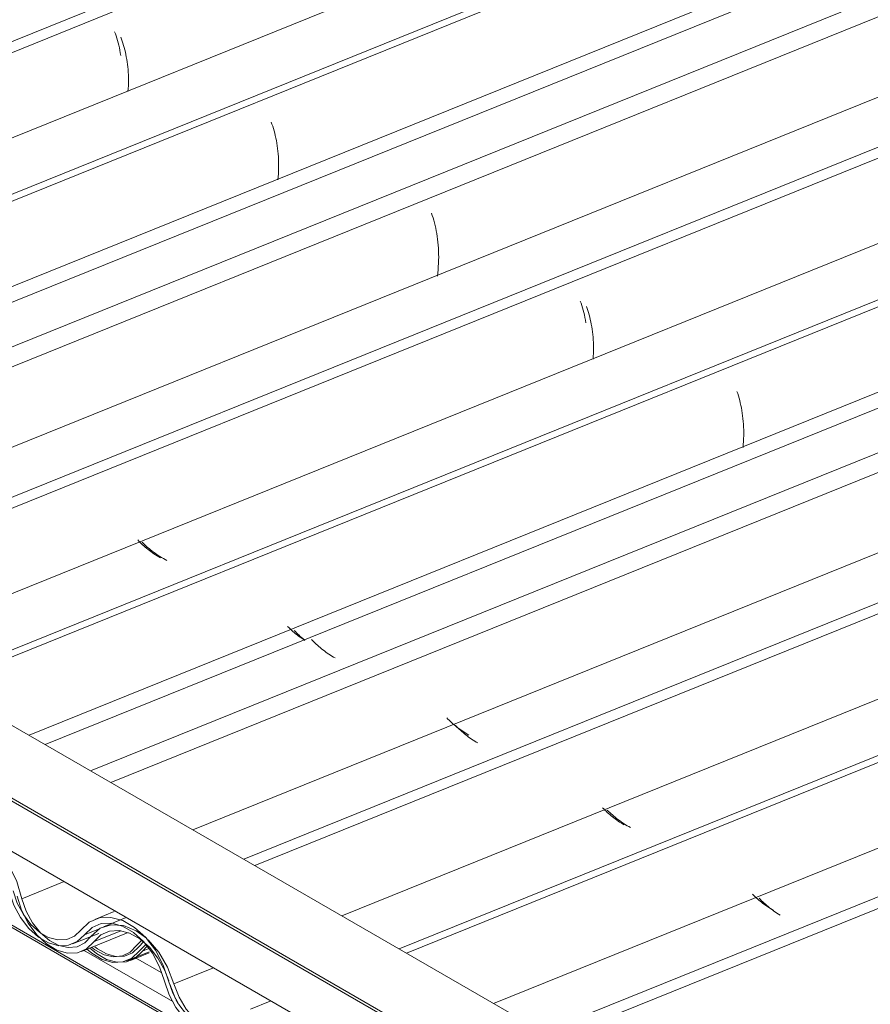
# Model space of a CAD drawing. Header units: metres. Extents: x -16.8 to 29.9, y -11.9 to 37.1.
# Tile 190 of 202: x -6.3 to -5.6, y 26 to 26.8. Entities that reach past the tile are written whole.
import ezdxf

# ---------------------------------------------------------------- set-up
doc = ezdxf.new("R2010")
doc.units = ezdxf.units.M
for name, color, linetype, lineweight in [('A-GLAZ-CWMG', 7, 'Continuous', 5), ('A-ROOF', 7, 'Continuous', 5), ('A-ROOF-OTLN', 7, 'Continuous', 5)]:
    doc.layers.add(name, color=color, linetype=linetype, lineweight=lineweight)

# ---------------------------------------------------------------- blocks, each defined once
blk = doc.blocks.new('FP_210-EXPLODE')
at = {"layer": 'A-GLAZ-CWMG'}
blk.add_line((-6.22168, 26.00715), (-6.20609, 26.01345), dxfattribs=at)
blk = doc.blocks.new('Rectangular Mullion - Telha Fibrocimento - Ondulada-V192-EXPLODE')
at = {"layer": 'A-GLAZ-CWMG'}
for p, q in [((-6.21093, 26.02276), (-6.21472, 26.01864)), ((-6.21183, 26.01482), (-6.20783, 26.01904)), ((-6.20637, 26.01702), (-6.21183, 26.01482))]:
    blk.add_line(p, q, dxfattribs=at)
for points in [[(-6.25578, 26.01771, 0), (-6.25006, 26.01284, 0), (-6.2416, 26.00797, 0), (-6.23308, 26.00569, 0), (-6.22499, 26.00611, 0), (-6.21777, 26.00921, 0), (-6.21183, 26.01482, 0)], [(-6.21472, 26.01864, 0), (-6.22008, 26.0136, 0), (-6.2266, 26.01083, 0), (-6.2339, 26.01048, 0), (-6.24158, 26.01256, 0), (-6.2492, 26.01696, 0), (-6.25127, 26.01858, 0)]]:
    blk.add_polyline3d(points, dxfattribs=at)
blk.add_blockref('FP_210-EXPLODE', (0, 0), dxfattribs=at)
blk = doc.blocks.new('Rectangular Mullion - Telha Fibrocimento - Ondulada-1910067-EXPLODE')
blk.add_blockref('Rectangular Mullion - Telha Fibrocimento - Ondulada-V192-EXPLODE', (0, 0))
blk = doc.blocks.new('FP_214-EXPLODE')
at = {"layer": 'A-GLAZ-CWMG'}
blk.add_line((-6.22464, 26.00698), (-6.20609, 26.01447), dxfattribs=at)
blk = doc.blocks.new('Rectangular Mullion - Telha Fibrocimento - Ondulada-V212-EXPLODE')
at = {"layer": 'A-GLAZ-CWMG'}
for p, q in [((-6.21231, 26.02402), (-6.21664, 26.01975)), ((-6.21455, 26.01494), (-6.20896, 26.02043))]:
    blk.add_line(p, q, dxfattribs=at)
for points in [[(-6.25815, 26.01689, 0), (-6.25385, 26.01322, 0), (-6.24516, 26.00803, 0), (-6.23639, 26.00555, 0), (-6.22805, 26.00591, 0), (-6.22063, 26.00911, 0), (-6.21455, 26.01494, 0)], [(-6.21664, 26.01975, 0), (-6.22186, 26.01416, 0), (-6.22835, 26.01089, 0), (-6.23572, 26.01011, 0), (-6.24355, 26.01189, 0), (-6.25139, 26.0161, 0), (-6.25426, 26.01829, 0)]]:
    blk.add_polyline3d(points, dxfattribs=at)
blk.add_blockref('FP_214-EXPLODE', (0, 0), dxfattribs=at)
blk = doc.blocks.new('Rectangular Mullion - Telha Fibrocimento - Ondulada-1910068-EXPLODE')
blk.add_blockref('Rectangular Mullion - Telha Fibrocimento - Ondulada-V212-EXPLODE', (0, 0))
blk = doc.blocks.new('LONGARINA_STEEL_FRAME - LONGARINA_STEEL_FRAME-1917798-EXPLODE')
at = {"layer": 'A-ROOF'}
for p, q in [((-5.64492, 25.64464), (-6.4188, 26.09145)), ((-5.64471, 25.64638), (-6.41691, 26.09221)), ((-6.18649, 25.97291), (-6.26079, 26.0158)), ((-6.19574, 25.99681), (-6.21801, 26.00967))]:
    blk.add_line(p, q, dxfattribs=at)
blk = doc.blocks.new('LONGARINA_STEEL_FRAME - LONGARINA_STEEL_FRAME-1917800-EXPLODE')
blk.add_blockref('LONGARINA_STEEL_FRAME - LONGARINA_STEEL_FRAME-1917798-EXPLODE', (0, 0))
blk = doc.blocks.new('FP_256-EXPLODE')
at = {"layer": 'A-GLAZ-CWMG'}
blk.add_line((-4.49538, 26.49704), (-5.86881, 25.94198), dxfattribs=at)
blk = doc.blocks.new('FP_257-EXPLODE')
at = {"layer": 'A-GLAZ-CWMG', "color": 9, "true_color": 0xc0c0c0}
for p, q in [((-5.69805, 26.05787), (-5.699, 26.05888)), ((-5.69706, 26.05687), (-5.69805, 26.05787)), ((-5.69604, 26.05587), (-5.69706, 26.05687)), ((-5.69498, 26.05488), (-5.69604, 26.05587)), ((-5.6939, 26.0539), (-5.69498, 26.05488)), ((-5.69279, 26.05292), (-5.6939, 26.0539)), ((-5.69165, 26.05196), (-5.69279, 26.05292)), ((-5.69049, 26.05102), (-5.69165, 26.05196)), ((-5.68929, 26.05009), (-5.69049, 26.05102)), ((-5.68807, 26.04917), (-5.68929, 26.05009)), ((-5.68683, 26.04828), (-5.68807, 26.04917)), ((-5.68556, 26.0474), (-5.68683, 26.04828)), ((-5.68426, 26.04655), (-5.68556, 26.0474)), ((-5.68294, 26.04572), (-5.68426, 26.04655)), ((-5.6816, 26.04491), (-5.68294, 26.04572))]:
    blk.add_line(p, q, dxfattribs=at)
blk = doc.blocks.new('FP_258-EXPLODE')
at = {"layer": 'A-GLAZ-CWMG'}
for p, q in [((-4.62642, 26.57117), (-5.99829, 26.01673)), ((-6.10564, 25.97334), (-6.12188, 25.96678))]:
    blk.add_line(p, q, dxfattribs=at)
blk = doc.blocks.new('FP_259-EXPLODE')
at = {"layer": 'A-GLAZ-CWMG', "color": 9, "true_color": 0xc0c0c0}
for p, q in [((-5.82827, 26.13317), (-5.82919, 26.13414)), ((-5.82732, 26.13221), (-5.82827, 26.13317)), ((-5.82635, 26.13126), (-5.82732, 26.13221)), ((-5.82534, 26.13031), (-5.82635, 26.13126)), ((-5.82431, 26.12937), (-5.82534, 26.13031)), ((-5.82326, 26.12844), (-5.82431, 26.12937)), ((-5.82217, 26.12752), (-5.82326, 26.12844)), ((-5.82106, 26.12661), (-5.82217, 26.12752)), ((-5.81993, 26.12572), (-5.82106, 26.12661)), ((-5.81877, 26.12484), (-5.81993, 26.12572)), ((-5.81759, 26.12398), (-5.81877, 26.12484)), ((-5.81639, 26.12313), (-5.81759, 26.12398)), ((-5.81516, 26.1223), (-5.81639, 26.12313)), ((-5.81391, 26.1215), (-5.81516, 26.1223)), ((-5.81264, 26.12071), (-5.81391, 26.1215)), ((-5.81135, 26.11995), (-5.81264, 26.12071))]:
    blk.add_line(p, q, dxfattribs=at)
blk = doc.blocks.new('FP_260-EXPLODE')
at = {"layer": 'A-GLAZ-CWMG'}
for p, q in [((-4.75596, 26.64572), (-6.12759, 26.09138)), ((-6.23522, 26.04789), (-6.25142, 26.04134))]:
    blk.add_line(p, q, dxfattribs=at)
blk = doc.blocks.new('FP_261-EXPLODE')
at = {"layer": 'A-GLAZ-CWMG', "color": 9, "true_color": 0xc0c0c0}
for p, q in [((-5.95778, 26.20793), (-5.95872, 26.20891)), ((-5.9568, 26.20695), (-5.95778, 26.20793)), ((-5.9558, 26.20598), (-5.9568, 26.20695)), ((-5.95477, 26.20501), (-5.9558, 26.20598)), ((-5.95371, 26.20405), (-5.95477, 26.20501)), ((-5.95262, 26.20311), (-5.95371, 26.20405)), ((-5.95151, 26.20217), (-5.95262, 26.20311)), ((-5.95037, 26.20125), (-5.95151, 26.20217)), ((-5.9492, 26.20034), (-5.95037, 26.20125)), ((-5.94801, 26.19945), (-5.9492, 26.20034)), ((-5.9468, 26.19857), (-5.94801, 26.19945)), ((-5.94556, 26.19772), (-5.9468, 26.19857)), ((-5.9443, 26.19688), (-5.94556, 26.19772)), ((-5.94301, 26.19606), (-5.9443, 26.19688)), ((-5.94171, 26.19527), (-5.94301, 26.19606)), ((-5.94038, 26.1945), (-5.94171, 26.19527))]:
    blk.add_line(p, q, dxfattribs=at)
blk = doc.blocks.new('FP_262-EXPLODE')
at = {"layer": 'A-GLAZ-CWMG'}
blk.add_line((-4.87033, 26.70784), (-6.23798, 26.15512), dxfattribs=at)
blk = doc.blocks.new('FP_263-EXPLODE')
at = {"layer": 'A-GLAZ-CWMG', "color": 9, "true_color": 0xc0c0c0}
for p, q in [((-6.07031, 26.27317), (-6.07124, 26.27416)), ((-6.06934, 26.27217), (-6.07031, 26.27317)), ((-6.06834, 26.27118), (-6.06934, 26.27217)), ((-6.06732, 26.2702), (-6.06834, 26.27118)), ((-6.06626, 26.26923), (-6.06732, 26.2702)), ((-6.06518, 26.26826), (-6.06626, 26.26923)), ((-6.06407, 26.26731), (-6.06518, 26.26826)), ((-6.06293, 26.26637), (-6.06407, 26.26731)), ((-6.06176, 26.26544), (-6.06293, 26.26637)), ((-6.06057, 26.26453), (-6.06176, 26.26544)), ((-6.05935, 26.26363), (-6.06057, 26.26453)), ((-6.05811, 26.26276), (-6.05935, 26.26363)), ((-6.05685, 26.2619), (-6.05811, 26.26276)), ((-6.05556, 26.26106), (-6.05685, 26.2619)), ((-6.05425, 26.26025), (-6.05556, 26.26106)), ((-6.05292, 26.25946), (-6.05425, 26.26025)), ((-6.05157, 26.25869), (-6.05292, 26.25946))]:
    blk.add_line(p, q, dxfattribs=at)
blk = doc.blocks.new('FP_265-EXPLODE')
at = {"layer": 'A-GLAZ-CWMG'}
blk.add_line((-6.26985, 26.02089), (-6.24802, 26.02971), dxfattribs=at)
blk = doc.blocks.new('Rectangular Mullion - Telha Fibrocimento - Ondulada-1909027-EXPLODE')
at = {"layer": 'A-GLAZ-CWMG'}
for p, q in [((-4.93575, 26.73506), (-6.29264, 26.18667)), ((-4.56456, 26.51927), (-5.91995, 25.9715)), ((-6.24687, 26.03387), (-6.26, 26.02856))]:
    blk.add_line(p, q, dxfattribs=at)
for points in [[(-6.32267, 26.06457, 0), (-6.31874, 26.05329, 0), (-6.31313, 26.04282, 0), (-6.30617, 26.03375, 0), (-6.29823, 26.02658, 0), (-6.28977, 26.02172, 0), (-6.28125, 26.01943, 0), (-6.27316, 26.01985, 0), (-6.26594, 26.02295, 0), (-6.26, 26.02856, 0)], [(-6.29737, 26.0307, 0), (-6.30452, 26.03718, 0), (-6.31078, 26.04537, 0), (-6.31582, 26.05481, 0), (-6.31935, 26.06498, 0)], [(-6.2091, 26.02622, 0), (-6.21833, 26.03462, 0), (-6.22819, 26.04033, 0), (-6.23812, 26.04302, 0), (-6.24756, 26.04255, 0), (-6.25597, 26.03893, 0), (-6.26289, 26.03238, 0)], [(-6.26, 26.02856, 0), (-6.25367, 26.03453, 0), (-6.24597, 26.03782, 0), (-6.23734, 26.03824, 0), (-6.22826, 26.03577, 0), (-6.21925, 26.03054, 0), (-6.21081, 26.02286, 0), (-6.20342, 26.01315, 0), (-6.1975, 26.00196, 0), (-6.19338, 25.98992, 0)], [(-6.26289, 26.03238, 0), (-6.26826, 26.02735, 0), (-6.27477, 26.02458, 0), (-6.28207, 26.02422, 0), (-6.28975, 26.0263, 0), (-6.29635, 26.02998, 0)], [(-6.19002, 25.99019, 0), (-6.19453, 26.00336, 0), (-6.20101, 26.0156, 0), (-6.20845, 26.0255, 0)], [(-6.19338, 25.98992, 0), (-6.1895, 25.97858, 0), (-6.18392, 25.96803, 0), (-6.17695, 25.95889, 0), (-6.16899, 25.95166, 0), (-6.1605, 25.94677, 0), (-6.15195, 25.94448, 0), (-6.14383, 25.94492, 0), (-6.1366, 25.94808, 0), (-6.13067, 25.95377, 0)], [(-6.13349, 25.95767, 0), (-6.13883, 25.95253, 0), (-6.14534, 25.94967, 0), (-6.15266, 25.94925, 0), (-6.16036, 25.9513, 0), (-6.16802, 25.95571, 0), (-6.1752, 25.96222, 0), (-6.18148, 25.97046, 0), (-6.18652, 25.97996, 0), (-6.19002, 25.99019, 0)]]:
    blk.add_polyline3d(points, dxfattribs=at)
for name in ['FP_262-EXPLODE', 'FP_260-EXPLODE', 'FP_258-EXPLODE', 'FP_256-EXPLODE', 'FP_263-EXPLODE', 'FP_261-EXPLODE', 'FP_259-EXPLODE', 'FP_257-EXPLODE', 'FP_265-EXPLODE']:
    blk.add_blockref(name, (0, 0), dxfattribs=at)
blk = doc.blocks.new('Rectangular Mullion - Telha Fibrocimento - Ondulada-1920359-EXPLODE')
blk.add_blockref('Rectangular Mullion - Telha Fibrocimento - Ondulada-1909027-EXPLODE', (0, 0))
blk = doc.blocks.new('FP_269-EXPLODE')
at = {"layer": 'A-GLAZ-CWMG'}
blk.add_line((-6.26239, 26.01471), (-6.22377, 26.03032), dxfattribs=at)
blk = doc.blocks.new('FP_271-EXPLODE')
at = {"layer": 'A-GLAZ-CWMG', "color": 9, "true_color": 0xc0c0c0}
for p, q in [((-5.70358, 26.06127), (-5.70457, 26.06226)), ((-5.70257, 26.0603), (-5.70358, 26.06127)), ((-5.70153, 26.05933), (-5.70257, 26.0603)), ((-5.70047, 26.05837), (-5.70153, 26.05933)), ((-5.69937, 26.05742), (-5.70047, 26.05837)), ((-5.69825, 26.05648), (-5.69937, 26.05742)), ((-5.69711, 26.05555), (-5.69825, 26.05648)), ((-5.69593, 26.05464), (-5.69711, 26.05555)), ((-5.69474, 26.05375), (-5.69593, 26.05464)), ((-5.69351, 26.05287), (-5.69474, 26.05375)), ((-5.69227, 26.05201), (-5.69351, 26.05287)), ((-5.691, 26.05117), (-5.69227, 26.05201)), ((-5.68971, 26.05036), (-5.691, 26.05117)), ((-5.6884, 26.04956), (-5.68971, 26.05036)), ((-5.68707, 26.04879), (-5.6884, 26.04956))]:
    blk.add_line(p, q, dxfattribs=at)
blk = doc.blocks.new('FP_272-EXPLODE')
at = {"layer": 'A-GLAZ-CWMG'}
blk.add_line((-4.62494, 26.56593), (-5.99235, 26.0133), dxfattribs=at)
blk = doc.blocks.new('FP_273-EXPLODE')
at = {"layer": 'A-GLAZ-CWMG', "color": 9, "true_color": 0xc0c0c0}
for p, q in [((-5.82434, 26.13117), (-5.82535, 26.13217)), ((-5.82331, 26.13017), (-5.82434, 26.13117)), ((-5.82224, 26.12918), (-5.82331, 26.13017)), ((-5.82114, 26.1282), (-5.82224, 26.12918)), ((-5.82002, 26.12723), (-5.82114, 26.1282)), ((-5.81887, 26.12627), (-5.82002, 26.12723)), ((-5.8177, 26.12533), (-5.81887, 26.12627)), ((-5.81649, 26.1244), (-5.8177, 26.12533)), ((-5.81527, 26.12349), (-5.81649, 26.1244)), ((-5.81402, 26.1226), (-5.81527, 26.12349)), ((-5.81274, 26.12173), (-5.81402, 26.1226)), ((-5.81144, 26.12087), (-5.81274, 26.12173)), ((-5.81012, 26.12004), (-5.81144, 26.12087)), ((-5.80878, 26.11923), (-5.81012, 26.12004)), ((-5.80742, 26.11845), (-5.80878, 26.11923)), ((-5.80604, 26.11769), (-5.80742, 26.11845))]:
    blk.add_line(p, q, dxfattribs=at)
blk = doc.blocks.new('FP_274-EXPLODE')
at = {"layer": 'A-GLAZ-CWMG'}
for p, q in [((-4.74859, 26.63964), (-6.11836, 26.08605)), ((-6.2254, 26.04279), (-6.24405, 26.03525))]:
    blk.add_line(p, q, dxfattribs=at)
blk = doc.blocks.new('FP_275-EXPLODE')
at = {"layer": 'A-GLAZ-CWMG', "color": 9, "true_color": 0xc0c0c0}
for p, q in [((-5.95051, 26.20149), (-5.95146, 26.20248)), ((-5.94952, 26.20051), (-5.95051, 26.20149)), ((-5.9485, 26.19953), (-5.94952, 26.20051)), ((-5.94745, 26.19856), (-5.9485, 26.19953)), ((-5.94638, 26.1976), (-5.94745, 26.19856)), ((-5.94528, 26.19665), (-5.94638, 26.1976)), ((-5.94415, 26.19571), (-5.94528, 26.19665)), ((-5.94299, 26.19478), (-5.94415, 26.19571)), ((-5.94181, 26.19387), (-5.94299, 26.19478)), ((-5.94061, 26.19298), (-5.94181, 26.19387)), ((-5.93938, 26.1921), (-5.94061, 26.19298)), ((-5.93812, 26.19125), (-5.93938, 26.1921)), ((-5.93685, 26.19041), (-5.93812, 26.19125)), ((-5.93555, 26.1896), (-5.93685, 26.19041)), ((-5.93423, 26.1888), (-5.93555, 26.1896)), ((-5.93289, 26.18804), (-5.93423, 26.1888))]:
    blk.add_line(p, q, dxfattribs=at)
blk = doc.blocks.new('FP_276-EXPLODE')
at = {"layer": 'A-GLAZ-CWMG'}
blk.add_line((-4.88145, 26.71994), (-6.25488, 26.16487), dxfattribs=at)
blk = doc.blocks.new('FP_277-EXPLODE')
at = {"layer": 'A-GLAZ-CWMG', "color": 9, "true_color": 0xc0c0c0}
for p, q in [((-6.0846, 26.28059), (-6.08554, 26.28158)), ((-6.08363, 26.2796), (-6.0846, 26.28059)), ((-6.08262, 26.27862), (-6.08363, 26.2796)), ((-6.08159, 26.27764), (-6.08262, 26.27862)), ((-6.08053, 26.27667), (-6.08159, 26.27764)), ((-6.07943, 26.27571), (-6.08053, 26.27667)), ((-6.07832, 26.27477), (-6.07943, 26.27571)), ((-6.07717, 26.27383), (-6.07832, 26.27477))]:
    blk.add_line(p, q, dxfattribs=at)
blk = doc.blocks.new('FP_278-EXPLODE')
at = {"layer": 'A-GLAZ-CWMG'}
blk.add_line((-5.01248, 26.79406), (-6.38436, 26.23963), dxfattribs=at)
at = {"layer": 'A-GLAZ-CWMG', "color": 9, "true_color": 0xc0c0c0}
for p, q in [((-5.71758, 26.4804), (-5.71695, 26.47858)), ((-5.71695, 26.47858), (-5.71636, 26.4767)), ((-5.71636, 26.4767), (-5.71579, 26.47478)), ((-5.71579, 26.47478), (-5.71525, 26.4728)), ((-5.71525, 26.4728), (-5.71475, 26.47077)), ((-5.71475, 26.47077), (-5.71429, 26.4687)), ((-5.71429, 26.4687), (-5.71386, 26.46658)), ((-5.71386, 26.46658), (-5.71346, 26.46442)), ((-5.71346, 26.46442), (-5.71311, 26.46222)), ((-5.71311, 26.46222), (-5.7128, 26.45999)), ((-5.7128, 26.45999), (-5.71254, 26.45772)), ((-5.71254, 26.45772), (-5.71231, 26.45542)), ((-5.71231, 26.45542), (-5.71214, 26.45309)), ((-5.71214, 26.45309), (-5.712, 26.45073)), ((-5.712, 26.45073), (-5.71192, 26.44835)), ((-5.71192, 26.44835), (-5.71189, 26.44595)), ((-5.7121, 26.43866), (-5.71227, 26.4362)), ((-5.71198, 26.4411), (-5.7121, 26.43866)), ((-5.71191, 26.44353), (-5.71198, 26.4411)), ((-5.71189, 26.44595), (-5.71191, 26.44353)), ((-5.71227, 26.4362), (-5.7125, 26.43374))]:
    blk.add_line(p, q, dxfattribs=at)
blk = doc.blocks.new('FP_279-EXPLODE')
at = {"layer": 'A-GLAZ-CWMG', "color": 9, "true_color": 0xc0c0c0}
for p, q in [((-6.21476, 26.35583), (-6.21573, 26.35684)), ((-6.21376, 26.35482), (-6.21476, 26.35583)), ((-6.21274, 26.35382), (-6.21376, 26.35482)), ((-6.21168, 26.35283), (-6.21274, 26.35382)), ((-6.21059, 26.35184), (-6.21168, 26.35283)), ((-6.20948, 26.35087), (-6.21059, 26.35184)), ((-6.20833, 26.34991), (-6.20948, 26.35087)), ((-6.20716, 26.34896), (-6.20833, 26.34991)), ((-6.20596, 26.34803), (-6.20716, 26.34896)), ((-6.20473, 26.34711), (-6.20596, 26.34803)), ((-6.20347, 26.34622), (-6.20473, 26.34711)), ((-6.2022, 26.34534), (-6.20347, 26.34622)), ((-6.20089, 26.34449), (-6.2022, 26.34534)), ((-6.19957, 26.34365), (-6.20089, 26.34449)), ((-6.19822, 26.34284), (-6.19957, 26.34365)), ((-6.19685, 26.34206), (-6.19822, 26.34284))]:
    blk.add_line(p, q, dxfattribs=at)
blk = doc.blocks.new('FP_280-EXPLODE')
at = {"layer": 'A-GLAZ-CWMG'}
blk.add_line((-5.14202, 26.86862), (-6.51197, 26.31496), dxfattribs=at)
at = {"layer": 'A-GLAZ-CWMG', "color": 9, "true_color": 0xc0c0c0}
for p, q in [((-5.84777, 26.55553), (-5.84714, 26.55372)), ((-5.84714, 26.55372), (-5.84653, 26.55187)), ((-5.84653, 26.55187), (-5.84595, 26.54996)), ((-5.84595, 26.54996), (-5.84541, 26.54799)), ((-5.84541, 26.54799), (-5.8449, 26.54598)), ((-5.8449, 26.54598), (-5.84442, 26.54392)), ((-5.84442, 26.54392), (-5.84398, 26.54182)), ((-5.84398, 26.54182), (-5.84358, 26.53967)), ((-5.84358, 26.53967), (-5.84322, 26.53748))]:
    blk.add_line(p, q, dxfattribs=at)
blk = doc.blocks.new('FP_282-EXPLODE')
at = {"layer": 'A-GLAZ-CWMG'}
blk.add_line((-5.2564, 26.93074), (-6.62405, 26.37801), dxfattribs=at)
blk = doc.blocks.new('Rectangular Mullion - Telha Fibrocimento - Ondulada-V267-EXPLODE')
at = {"layer": 'A-GLAZ-CWMG', "true_color": 0xc0c0c0}
h = blk.add_hatch(dxfattribs=at)
h.set_pattern_fill('FP_23', color=9, style=0, pattern_type=2)
h.set_pattern_definition([(338.856, (-6.968, 7.591), (1.4136126, -0.173424), [0.05139, -0.88305, 0.05139, -0.88305, -4.984]), (338.856, (-6.968, 7.591), (1.4136126, -0.173424), [-1.869, 0.05139, -1.817, 0.05139, -0.88305, -2.18]), (338.856, (-6.968, 7.591), (1.4136126, -0.173424), [-4.672, 0.05139, -0.57157, 0.05139, -1.506]), (110.947, (-6.532, 7.609), (-0.8280696, 1.4165813), [0.06704, -1.152, 0.06704, -1.152, -6.501]), (110.947, (-6.532, 7.609), (-0.8280696, 1.4165813), [-2.438, 0.06704, -2.371, 0.06704, -1.152, -2.844]), (110.947, (-6.532, 7.609), (-0.8280696, 1.4165813), [-6.095, 0.06704, -0.74558, 0.06704, -1.965]), (241.462, (-6.387, 8.3), (-0.2059615, -1.125331), [0.05017, -0.86197, 0.05017, -0.86197, -4.865]), (241.462, (-6.387, 8.3), (-0.2059615, -1.125331), [-1.824, 0.05017, -1.774, 0.05017, -0.86197, -2.128]), (241.462, (-6.387, 8.3), (-0.2059615, -1.125331), [-4.561, 0.05017, -0.55792, 0.05017, -1.47])])
h.paths.add_polyline_path([(-6.0407, 25.87809), (-6.06463, 25.91491), (-6.07755, 25.94202), (-6.09272, 25.95671), (-6.10298, 25.96173), (-6.10861, 25.96268), (-6.11985, 25.9614), (-6.12703, 25.95698), (-6.14072, 25.94882), (-6.14383, 25.9482), (-6.15735, 25.9513), (-6.16564, 25.95667), (-6.17535, 25.96677), (-6.18574, 25.98784), (-6.19727, 26.01256), (-6.20637, 26.02354), (-6.19858, 26.01101), (-6.19002, 25.99012), (-6.1792, 25.96677), (-6.16947, 25.95484), (-6.15211, 25.9446), (-6.15102, 25.94415), (-6.13572, 25.94515), (-6.1287, 25.94955), (-6.11498, 25.95768), (-6.10894, 25.95807), (-6.09844, 25.9553), (-6.08843, 25.94878), (-6.07991, 25.93958), (-6.0691, 25.91771), (-6.05804, 25.89445), (-6.04357, 25.88026)])
h.paths.add_polyline_path([(-6.04059, 25.87901), (-6.0412, 25.88319), (-6.0426, 25.88243), (-6.0407, 25.8792)])
h.paths.add_polyline_path([(-6.27415, 26.01328), (-6.26009, 26.0161), (-6.25386, 26.02118), (-6.24158, 26.03054), (-6.2329, 26.03203), (-6.22425, 26.03044), (-6.21563, 26.02616), (-6.21925, 26.03054), (-6.22063, 26.03336), (-6.2339, 26.03662), (-6.24355, 26.03497), (-6.25139, 26.03003), (-6.2661, 26.01862), (-6.27415, 26.01799), (-6.28379, 26.02095), (-6.29654, 26.03025), (-6.30865, 26.049), (-6.32598, 26.09065), (-6.34012, 26.10657), (-6.35018, 26.1131), (-6.36034, 26.11659), (-6.36837, 26.11701), (-6.37857, 26.11432), (-6.38656, 26.1083), (-6.39964, 26.09796), (-6.40782, 26.0968), (-6.41482, 26.09837), (-6.42402, 26.10315), (-6.4265, 26.10315), (-6.42739, 26.10315), (-6.44704, 26.14061), (-6.45708, 26.16352), (-6.47454, 26.18283), (-6.49279, 26.19089), (-6.50176, 26.19101), (-6.50868, 26.18891), (-6.51673, 26.18326), (-6.5298, 26.17327), (-6.5374, 26.17222), (-6.51785, 26.17559), (-6.50497, 26.18511), (-6.49773, 26.1864), (-6.48926, 26.18535), (-6.47807, 26.18028), (-6.46919, 26.17301), (-6.45963, 26.16129), (-6.44951, 26.13779), (-6.4407, 26.11865), (-6.41632, 26.09418), (-6.41473, 26.09571), (-6.41261, 26.09675), (-6.40959, 26.09338), (-6.40782, 26.09196), (-6.39393, 26.09512), (-6.38944, 26.09876), (-6.37427, 26.11083), (-6.36536, 26.11238), (-6.35555, 26.11069), (-6.34576, 26.10586), (-6.33658, 26.09828), (-6.32696, 26.08642), (-6.32017, 26.0736), (-6.3071, 26.04056), (-6.28915, 26.01948), (-6.28131, 26.01531)])
h.paths.add_polyline_path([(-6.53801, 26.16737), (-6.53872, 26.16772), (-6.55324, 26.17602), (-6.56301, 26.18625), (-6.57031, 26.19807), (-6.59013, 26.24251), (-6.6044, 26.25752), (-6.62264, 26.2655), (-6.6311, 26.26557), (-6.63973, 26.26282), (-6.64686, 26.25727), (-6.65726, 26.24899), (-6.66732, 26.24716), (-6.67521, 26.24903), (-6.67521, 26.24673), (-6.66382, 26.24251), (-6.65616, 26.24407), (-6.64846, 26.2492), (-6.63362, 26.26004), (-6.62752, 26.26094), (-6.61664, 26.25929), (-6.608, 26.25679), (-6.60499, 26.25314), (-6.58946, 26.23598), (-6.57879, 26.21091), (-6.56998, 26.19093), (-6.55506, 26.17456), (-6.53872, 26.16756)])
h.paths.add_polyline_path([(-6.68267, 26.24854), (-6.69119, 26.25882), (-6.69158, 26.26138), (-6.7024, 26.27919), (-6.71494, 26.30853), (-6.72745, 26.32165), (-6.74177, 26.32763), (-6.75362, 26.32527), (-6.75987, 26.32024), (-6.77089, 26.31269), (-6.77896, 26.3118), (-6.78438, 26.31304), (-6.79627, 26.31887), (-6.7996, 26.31753), (-6.78725, 26.30923), (-6.77259, 26.30722), (-6.76784, 26.30855), (-6.75955, 26.31402), (-6.74696, 26.32256), (-6.73429, 26.32099), (-6.72158, 26.31161), (-6.71112, 26.29437), (-6.6992, 26.26571), (-6.68344, 26.24898)])
h.paths.add_polyline_path([(-6.79729, 26.32033), (-6.80903, 26.33398), (-6.81918, 26.34881), (-6.80979, 26.3291), (-6.80239, 26.32165)])
at = {"layer": 'A-GLAZ-CWMG'}
for p, q in [((-5.32182, 26.95795), (-6.67871, 26.40957)), ((-4.95062, 26.74217), (-6.30602, 26.1944)), ((-4.81657, 26.66285), (-6.17, 26.11587)), ((-4.69028, 26.59222), (-6.04604, 26.0443)), ((-4.54472, 26.48681), (-5.8787, 25.94769)), ((-6.27679, 26.07271), (-6.31203, 26.05847)), ((-6.22968, 26.03181), (-6.25121, 26.02311)), ((-6.15282, 26.00114), (-6.18574, 25.98784)), ((-6.18904, 25.98742), (-6.18425, 25.97517)), ((-6.18403, 25.97473), (-6.1822, 25.97128))]:
    blk.add_line(p, q, dxfattribs=at)
for points in [[(-6.31203, 26.05847, 0), (-6.31634, 26.07287, 0), (-6.32295, 26.08642, 0), (-6.33145, 26.09828, 0), (-6.34133, 26.10773, 0), (-6.35198, 26.11419, 0), (-6.36276, 26.11728, 0), (-6.373, 26.11679, 0), (-6.38207, 26.11276, 0), (-6.38944, 26.10544, 0)], [(-6.31595, 26.06069, 0), (-6.31223, 26.049, 0), (-6.3067, 26.03807, 0), (-6.29968, 26.02853, 0), (-6.2916, 26.02095, 0), (-6.28292, 26.01576, 0), (-6.27415, 26.01328, 0), (-6.2658, 26.01364, 0), (-6.25838, 26.01684, 0), (-6.2523, 26.02267, 0)], [(-6.25439, 26.02748, 0), (-6.25962, 26.02189, 0), (-6.2661, 26.01862, 0), (-6.27347, 26.01784, 0), (-6.28131, 26.01961, 0), (-6.28915, 26.02383, 0), (-6.29654, 26.03025, 0), (-6.30306, 26.03849, 0), (-6.30832, 26.04808, 0), (-6.31203, 26.05847, 0)], [(-6.20843, 26.0256, 0), (-6.21713, 26.03193, 0), (-6.22758, 26.0362, 0), (-6.23773, 26.03687, 0), (-6.24687, 26.03389, 0), (-6.25439, 26.02748, 0)], [(-6.2523, 26.02267, 0), (-6.24638, 26.02839, 0), (-6.23917, 26.03161, 0), (-6.23106, 26.03216, 0), (-6.22251, 26.03, 0), (-6.21398, 26.02525, 0), (-6.20596, 26.01817, 0), (-6.19887, 26.00916, 0), (-6.19313, 25.99872, 0), (-6.18989, 25.99027, 0)], [(-6.18574, 25.98784, 0), (-6.19083, 26.00154, 0), (-6.19811, 26.01399, 0), (-6.20708, 26.02436, 0)], [(-6.12927, 25.95524, 0), (-6.13556, 25.95032, 0), (-6.14307, 25.94813, 0), (-6.15133, 25.94882, 0), (-6.15983, 25.95233, 0), (-6.168, 25.95844, 0), (-6.17535, 25.96677, 0), (-6.18138, 25.97678, 0), (-6.18574, 25.98784, 0)]]:
    blk.add_polyline3d(points, dxfattribs=at)
for name in ['FP_282-EXPLODE', 'FP_280-EXPLODE', 'FP_278-EXPLODE', 'FP_276-EXPLODE', 'FP_274-EXPLODE', 'FP_272-EXPLODE', 'FP_279-EXPLODE', 'FP_277-EXPLODE', 'FP_275-EXPLODE', 'FP_273-EXPLODE', 'FP_271-EXPLODE', 'FP_269-EXPLODE']:
    blk.add_blockref(name, (0, 0), dxfattribs=at)
blk = doc.blocks.new('Rectangular Mullion - Telha Fibrocimento - Ondulada-1920360-EXPLODE')
blk.add_blockref('Rectangular Mullion - Telha Fibrocimento - Ondulada-V267-EXPLODE', (0, 0))
blk = doc.blocks.new('FP_291-EXPLODE')
at = {"layer": 'A-GLAZ-CWMG', "color": 9, "true_color": 0xc0c0c0}
for p, q in [((-6.09008, 26.28392), (-6.09111, 26.28496)), ((-6.08901, 26.28289), (-6.09008, 26.28392)), ((-6.08792, 26.28187), (-6.08901, 26.28289)), ((-6.08679, 26.28086), (-6.08792, 26.28187)), ((-6.08563, 26.27987), (-6.08679, 26.28086)), ((-6.08444, 26.27888), (-6.08563, 26.27987)), ((-6.08322, 26.27791), (-6.08444, 26.27888)), ((-6.08198, 26.27696), (-6.08322, 26.27791)), ((-6.0807, 26.27603), (-6.08198, 26.27696)), ((-6.07941, 26.27511), (-6.0807, 26.27603)), ((-6.07808, 26.27422), (-6.07941, 26.27511)), ((-6.07673, 26.27335), (-6.07808, 26.27422))]:
    blk.add_line(p, q, dxfattribs=at)
blk = doc.blocks.new('FP_292-EXPLODE')
at = {"layer": 'A-GLAZ-CWMG'}
blk.add_line((-5.01101, 26.78882), (-6.37841, 26.23619), dxfattribs=at)
blk = doc.blocks.new('FP_293-EXPLODE')
at = {"layer": 'A-GLAZ-CWMG', "color": 9, "true_color": 0xc0c0c0}
for p, q in [((-6.21085, 26.35382), (-6.21191, 26.35487)), ((-6.20976, 26.35277), (-6.21085, 26.35382)), ((-6.20863, 26.35173), (-6.20976, 26.35277)), ((-6.20748, 26.35071), (-6.20863, 26.35173)), ((-6.20629, 26.34969), (-6.20748, 26.35071)), ((-6.20508, 26.34869), (-6.20629, 26.34969)), ((-6.20384, 26.34771), (-6.20508, 26.34869)), ((-6.20257, 26.34674), (-6.20384, 26.34771)), ((-6.20127, 26.34579), (-6.20257, 26.34674)), ((-6.19994, 26.34486), (-6.20127, 26.34579)), ((-6.19859, 26.34396), (-6.19994, 26.34486)), ((-6.19722, 26.34307), (-6.19859, 26.34396)), ((-6.19582, 26.34222), (-6.19722, 26.34307)), ((-6.19439, 26.34139), (-6.19582, 26.34222)), ((-6.19295, 26.34058), (-6.19439, 26.34139)), ((-6.19149, 26.33981), (-6.19295, 26.34058))]:
    blk.add_line(p, q, dxfattribs=at)
blk = doc.blocks.new('FP_294-EXPLODE')
at = {"layer": 'A-GLAZ-CWMG'}
blk.add_line((-5.13465, 26.86253), (-6.50442, 26.30894), dxfattribs=at)
at = {"layer": 'A-GLAZ-CWMG', "color": 9, "true_color": 0xc0c0c0}
for p, q in [((-5.84275, 26.55108), (-5.84213, 26.5494)), ((-5.84213, 26.5494), (-5.84154, 26.54766)), ((-5.84154, 26.54766), (-5.84098, 26.54587)), ((-5.84098, 26.54587), (-5.84044, 26.54403)), ((-5.84044, 26.54403), (-5.83993, 26.54214)), ((-5.83993, 26.54214), (-5.83946, 26.5402)), ((-5.83946, 26.5402), (-5.83902, 26.53822)), ((-5.83902, 26.53822), (-5.83862, 26.5362)), ((-5.83862, 26.5362), (-5.83825, 26.53414)), ((-5.83825, 26.53414), (-5.83792, 26.53204)), ((-5.83792, 26.53204), (-5.83763, 26.52991)), ((-5.83763, 26.52991), (-5.83738, 26.52774)), ((-5.83738, 26.52774), (-5.83717, 26.52554)), ((-5.83717, 26.52554), (-5.83701, 26.52332)), ((-5.83701, 26.52332), (-5.83689, 26.52107)), ((-5.83689, 26.52107), (-5.83682, 26.5188)), ((-5.83689, 26.51187), (-5.83701, 26.50954)), ((-5.83681, 26.5142), (-5.83689, 26.51187)), ((-5.83682, 26.5188), (-5.83679, 26.5165)), ((-5.83679, 26.5165), (-5.83681, 26.5142)), ((-5.83701, 26.50954), (-5.83718, 26.50719))]:
    blk.add_line(p, q, dxfattribs=at)
blk = doc.blocks.new('FP_296-EXPLODE')
at = {"layer": 'A-GLAZ-CWMG'}
blk.add_line((-5.26751, 26.94283), (-6.64094, 26.38777), dxfattribs=at)
at = {"layer": 'A-GLAZ-CWMG', "color": 9, "true_color": 0xc0c0c0}
for p, q in [((-5.97152, 26.62864), (-5.97085, 26.62671)), ((-5.97085, 26.62671), (-5.97021, 26.62471)), ((-5.97021, 26.62471), (-5.96961, 26.62267)), ((-5.96961, 26.62267), (-5.96903, 26.62056)), ((-5.96903, 26.62056), (-5.9685, 26.61841)), ((-5.9685, 26.61841), (-5.968, 26.6162)), ((-5.968, 26.6162), (-5.96754, 26.61394)), ((-5.96754, 26.61394), (-5.96713, 26.61164)), ((-5.96713, 26.61164), (-5.96676, 26.6093)), ((-5.96676, 26.6093), (-5.96643, 26.60692)), ((-5.96643, 26.60692), (-5.96615, 26.6045)), ((-5.96615, 26.6045), (-5.96592, 26.60205)), ((-5.96592, 26.60205), (-5.96574, 26.59956)), ((-5.96574, 26.59956), (-5.96562, 26.59705)), ((-5.96562, 26.59705), (-5.96554, 26.59452)), ((-5.96554, 26.59452), (-5.96552, 26.59196)), ((-5.96565, 26.58679), (-5.9658, 26.58419)), ((-5.96556, 26.58938), (-5.96565, 26.58679)), ((-5.96552, 26.59196), (-5.96556, 26.58938)), ((-5.96628, 26.57895), (-5.96661, 26.57633)), ((-5.96601, 26.58157), (-5.96628, 26.57895)), ((-5.9658, 26.58419), (-5.96601, 26.58157))]:
    blk.add_line(p, q, dxfattribs=at)
blk = doc.blocks.new('FP_298-EXPLODE')
at = {"layer": 'A-GLAZ-CWMG'}
blk.add_line((-5.39855, 27.01696), (-6.77042, 26.46252), dxfattribs=at)
at = {"layer": 'A-GLAZ-CWMG', "color": 9, "true_color": 0xc0c0c0}
for p, q in [((-6.10471, 26.70437), (-6.10408, 26.70261)), ((-6.10408, 26.70261), (-6.10347, 26.7008)), ((-6.10347, 26.7008), (-6.10288, 26.69894)), ((-6.10288, 26.69894), (-6.10233, 26.69702)), ((-6.10233, 26.69702), (-6.10181, 26.69505)), ((-6.10181, 26.69505), (-6.10132, 26.69304)), ((-6.10132, 26.69304), (-6.10086, 26.69099)), ((-6.10086, 26.69099), (-6.10045, 26.68889)), ((-6.10045, 26.68889), (-6.10007, 26.68675)), ((-6.10007, 26.68675), (-6.09972, 26.68457)), ((-6.09972, 26.68457), (-6.09942, 26.68235)), ((-6.09942, 26.68235), (-6.09916, 26.68011)), ((-6.09916, 26.68011), (-6.09895, 26.67783)), ((-6.09895, 26.67783), (-6.09878, 26.67553)), ((-6.09878, 26.67553), (-6.09865, 26.67319)), ((-6.09865, 26.67319), (-6.09858, 26.67084)), ((-6.09858, 26.67084), (-6.09855, 26.66847)), ((-6.09855, 26.66847), (-6.09857, 26.66608)), ((-6.09876, 26.66125), (-6.09893, 26.65883)), ((-6.09864, 26.66367), (-6.09876, 26.66125)), ((-6.09857, 26.66608), (-6.09864, 26.66367)), ((-6.09893, 26.65883), (-6.09916, 26.65639))]:
    blk.add_line(p, q, dxfattribs=at)
blk = doc.blocks.new('FP_300-EXPLODE')
at = {"layer": 'A-GLAZ-CWMG'}
blk.add_line((-5.52809, 27.09151), (-6.89972, 26.53717), dxfattribs=at)
at = {"layer": 'A-GLAZ-CWMG', "color": 9, "true_color": 0xc0c0c0}
for p, q in [((-6.23489, 26.77946), (-6.23425, 26.77773)), ((-6.23425, 26.77773), (-6.23363, 26.77593)), ((-6.23363, 26.77593), (-6.23304, 26.77409)), ((-6.23304, 26.77409), (-6.23248, 26.77219)), ((-6.23248, 26.77219), (-6.23195, 26.77024)), ((-6.23195, 26.77024), (-6.23145, 26.76824)), ((-6.23145, 26.76824), (-6.23099, 26.7662)), ((-6.23099, 26.7662), (-6.23056, 26.76411)), ((-6.23056, 26.76411), (-6.23017, 26.76198)), ((-6.23017, 26.76198), (-6.22981, 26.75982))]:
    blk.add_line(p, q, dxfattribs=at)
blk = doc.blocks.new('Rectangular Mullion - Telha Fibrocimento - Ondulada-V287-EXPLODE')
at = {"layer": 'A-GLAZ-CWMG'}
for p, q in [((-5.33669, 26.96507), (-6.69208, 26.41729)), ((-5.20263, 26.88575), (-6.55607, 26.33876)), ((-5.30375, 26.72321), (-6.4321, 26.26719))]:
    blk.add_line(p, q, dxfattribs=at)
for name in ['FP_300-EXPLODE', 'FP_298-EXPLODE', 'FP_296-EXPLODE', 'FP_294-EXPLODE', 'FP_292-EXPLODE', 'FP_293-EXPLODE', 'FP_291-EXPLODE']:
    blk.add_blockref(name, (0, 0), dxfattribs=at)
blk = doc.blocks.new('Rectangular Mullion - Telha Fibrocimento - Ondulada-1920361-EXPLODE')
blk.add_blockref('Rectangular Mullion - Telha Fibrocimento - Ondulada-V287-EXPLODE', (0, 0))
blk = doc.blocks.new('FP_312-EXPLODE')
at = {"layer": 'A-GLAZ-CWMG'}
blk.add_line((-5.39707, 27.01172), (-6.76448, 26.45909), dxfattribs=at)
blk = doc.blocks.new('FP_314-EXPLODE')
at = {"layer": 'A-GLAZ-CWMG'}
blk.add_line((-5.52072, 27.08543), (-6.89049, 26.53184), dxfattribs=at)
at = {"layer": 'A-GLAZ-CWMG', "color": 9, "true_color": 0xc0c0c0}
for p, q in [((-6.22984, 26.77495), (-6.22921, 26.77333)), ((-6.22921, 26.77333), (-6.22861, 26.77165)), ((-6.22861, 26.77165), (-6.22803, 26.76992)), ((-6.22803, 26.76992), (-6.22748, 26.76814)), ((-6.22748, 26.76814), (-6.22696, 26.76631)), ((-6.22696, 26.76631), (-6.22647, 26.76444)), ((-6.22647, 26.76444), (-6.226, 26.76252)), ((-6.226, 26.76252), (-6.22558, 26.76055)), ((-6.22558, 26.76055), (-6.22518, 26.75855)), ((-6.22518, 26.75855), (-6.22482, 26.75651)), ((-6.22482, 26.75651), (-6.2245, 26.75443)), ((-6.2245, 26.75443), (-6.22422, 26.75231)), ((-6.22422, 26.75231), (-6.22398, 26.75017)), ((-6.22398, 26.75017), (-6.22378, 26.748)), ((-6.22378, 26.748), (-6.22362, 26.7458)), ((-6.22362, 26.7458), (-6.22351, 26.74357)), ((-6.22351, 26.74357), (-6.22344, 26.74133)), ((-6.22344, 26.74133), (-6.22342, 26.73906)), ((-6.22351, 26.73448), (-6.22364, 26.73218)), ((-6.22344, 26.73678), (-6.22351, 26.73448)), ((-6.22342, 26.73906), (-6.22344, 26.73678)), ((-6.22364, 26.73218), (-6.22381, 26.72986))]:
    blk.add_line(p, q, dxfattribs=at)
blk = doc.blocks.new('Rectangular Mullion - Telha Fibrocimento - Ondulada-V307-EXPLODE')
at = {"layer": 'A-GLAZ-CWMG'}
blk.add_line((-5.46241, 27.03801), (-6.81817, 26.49009), dxfattribs=at)
for name in ['FP_314-EXPLODE', 'FP_312-EXPLODE']:
    blk.add_blockref(name, (0, 0), dxfattribs=at)
blk = doc.blocks.new('Rectangular Mullion - Telha Fibrocimento - Ondulada-1920362-EXPLODE')
blk.add_blockref('Rectangular Mullion - Telha Fibrocimento - Ondulada-V307-EXPLODE', (0, 0))
blk = doc.blocks.new('Borda - ___-1920899-EXPLODE')
at = {"layer": 'A-ROOF-OTLN'}
for p, q in [((-5.66888, 25.76595), (-7.59921, 26.88043)), ((-5.66988, 25.76422), (-7.60021, 26.87869)), ((-5.60506, 25.7897), (-7.48635, 26.87586)), ((-7.59521, 26.8339), (-5.66488, 25.71943))]:
    blk.add_line(p, q, dxfattribs=at)

msp = doc.modelspace()

# ---------------------------------------------------------------- block references
at = {"layer": 'A-GLAZ-CWMG'}
for name in ['Rectangular Mullion - Telha Fibrocimento - Ondulada-1920362-EXPLODE', 'Rectangular Mullion - Telha Fibrocimento - Ondulada-1920361-EXPLODE', 'Rectangular Mullion - Telha Fibrocimento - Ondulada-1910068-EXPLODE', 'Rectangular Mullion - Telha Fibrocimento - Ondulada-1920360-EXPLODE', 'Rectangular Mullion - Telha Fibrocimento - Ondulada-1910067-EXPLODE', 'Rectangular Mullion - Telha Fibrocimento - Ondulada-1920359-EXPLODE']:
    msp.add_blockref(name, (0, 0), dxfattribs=at)
at = {"layer": 'A-ROOF'}
msp.add_blockref('LONGARINA_STEEL_FRAME - LONGARINA_STEEL_FRAME-1917800-EXPLODE', (0, 0), dxfattribs=at)
at = {"layer": 'A-ROOF-OTLN'}
msp.add_blockref('Borda - ___-1920899-EXPLODE', (0, 0), dxfattribs=at)

doc.saveas('drawing.dxf')
